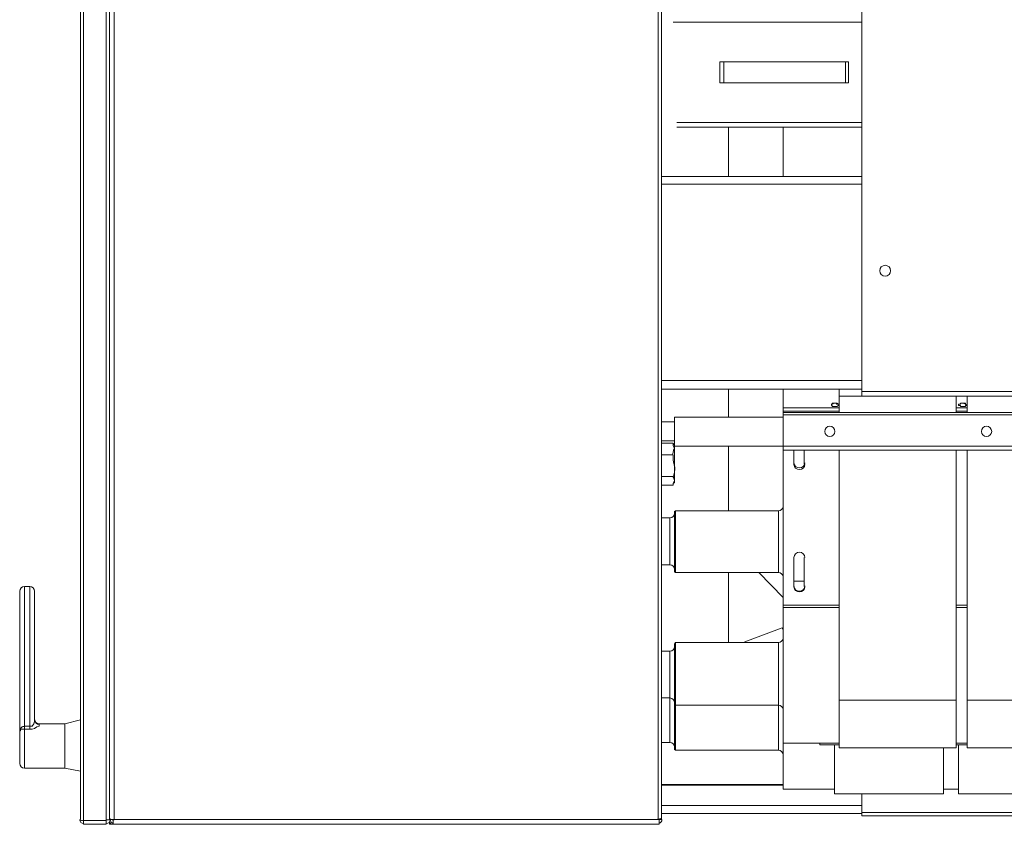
# Model space of a CAD drawing. Header units: millimetres. Extents: x -15 to 153, y -141 to 37.
# Tile 38 of 98: x 6.49 to 8.39, y 12.76 to 14.31. Entities that reach past the tile are written whole.
import ezdxf

# ---------------------------------------------------------------- set-up
doc = ezdxf.new("R2010")
doc.units = ezdxf.units.MM
doc.header["$MEASUREMENT"] = 0
doc.layers.get('0').update_dxf_attribs({"color": 5, "lineweight": 20})

msp = doc.modelspace()

# ---------------------------------------------------------------- linework, layer by layer
at = {"linetype": 'Continuous'}
for p, q in [((6.6114, 12.7705), (6.6114, 16.1725)), ((6.6174, 16.1725), (6.6174, 12.769)), ((6.6609, 12.769), (6.6609, 16.1725)), ((6.6669, 12.7705), (6.6669, 16.1725)), ((8.1144, 16.1575), (8.1144, 13.594)), ((7.7289, 15.421), (7.7289, 13.615)), ((7.7229, 12.7705), (7.7229, 14.5525)), ((6.6759, 14.4805), (6.6759, 12.7705)), ((7.7514, 14.305), (8.1144, 14.305)), ((8.1144, 14.305), (7.7589, 14.305)), ((7.8414, 14.2285), (7.8414, 14.188)), ((7.8414, 14.2285), (8.0829, 14.2285)), ((7.8489, 14.188), (7.8489, 14.2285)), ((7.8489, 14.2285), (8.0889, 14.2285)), ((8.0829, 14.2285), (8.0829, 14.188)), ((8.0889, 14.188), (8.0889, 14.2285)), ((7.8414, 14.188), (8.0829, 14.188)), ((7.8489, 14.188), (8.0889, 14.188)), ((8.1144, 14.1115), (7.7589, 14.1115)), ((8.1144, 14.1025), (7.7589, 14.1025)), ((7.7634, 14.1115), (8.1144, 14.1115)), ((7.7634, 14.1025), (8.1144, 14.1025)), ((7.8579, 14.008), (7.8579, 14.1025)), ((7.9629, 14.008), (7.9629, 14.1025)), ((7.7289, 14.008), (8.1144, 14.008)), ((7.7289, 13.993), (8.1144, 13.993)), ((7.7289, 13.603), (7.7289, 13.615)), ((7.7289, 13.615), (8.1144, 13.615)), ((7.7289, 12.7705), (7.7289, 13.603)), ((7.7289, 13.5985), (8.1144, 13.5985)), ((7.8579, 13.5445), (7.8579, 13.5985)), ((7.9629, 13.5625), (7.9629, 13.5985)), ((8.0709, 13.5985), (8.0709, 13.585)), ((8.0709, 13.585), (8.0709, 13.5535)), ((8.1144, 13.585), (8.0709, 13.585)), ((8.1144, 13.594), (17.1144, 13.594)), ((8.1144, 13.594), (8.1144, 13.585)), ((8.1144, 13.585), (17.1144, 13.585)), ((8.2959, 13.585), (8.2959, 13.5535)), ((8.3169, 13.585), (8.3169, 13.5535)), ((7.9629, 13.5625), (8.0709, 13.5625)), ((7.9629, 13.5625), (7.9629, 13.5565)), ((8.2959, 13.5625), (8.3169, 13.5625)), ((7.7544, 13.5445), (7.7544, 13.489)), ((7.9629, 13.5445), (7.7544, 13.5445)), ((7.9629, 13.5565), (7.9629, 13.5535)), ((7.9629, 13.5565), (8.0709, 13.5565)), ((7.9629, 13.5535), (7.9629, 13.549)), ((7.9629, 13.5535), (17.2644, 13.5535)), ((17.2644, 13.549), (7.9629, 13.549)), ((7.9629, 13.549), (7.9629, 13.489)), ((8.2959, 13.5565), (8.3169, 13.5565)), ((7.7544, 13.5355), (7.7289, 13.5355)), ((7.7289, 13.4995), (7.7544, 13.4995)), ((7.7289, 13.495), (7.7514, 13.495)), ((7.7544, 13.4905), (7.7514, 13.495)), ((7.7544, 13.489), (7.7544, 13.4845)), ((7.9629, 13.489), (7.7544, 13.489)), ((7.8579, 13.3645), (7.8579, 13.489)), ((7.9629, 13.489), (17.2644, 13.489)), ((7.9629, 13.489), (7.9629, 13.4815)), ((7.7289, 13.4725), (7.7514, 13.4725)), ((7.7544, 13.4845), (7.7544, 13.45)), ((7.9629, 13.4815), (17.2644, 13.4815)), ((7.9629, 13.4815), (7.9629, 13.183)), ((7.9839, 13.4815), (7.9839, 13.4545)), ((8.0034, 13.4545), (8.0034, 13.4815)), ((8.0709, 13.4815), (8.0709, 13)), ((8.2959, 13.4815), (8.2959, 13)), ((8.3169, 13.4815), (8.3169, 13)), ((7.7544, 13.45), (7.7544, 13.423)), ((7.7289, 13.4305), (7.7514, 13.4305)), ((7.7289, 13.414), (7.7514, 13.414)), ((7.7514, 13.417), (7.7544, 13.4185)), ((7.7544, 13.423), (7.7544, 13.4185)), ((7.7559, 13.3645), (7.7544, 13.363)), ((7.7544, 13.345), (7.7544, 13.363)), ((7.9539, 13.3645), (7.7559, 13.3645)), ((7.7559, 13.3645), (7.7559, 13.3465)), ((7.9539, 13.3465), (7.9539, 13.3645)), ((7.7454, 13.351), (7.7289, 13.351)), ((7.7454, 13.336), (7.7454, 13.351)), ((7.7454, 13.261), (7.7454, 13.336)), ((7.7544, 13.2475), (7.7544, 13.345)), ((7.7559, 13.3465), (7.7559, 13.246)), ((7.9539, 13.246), (7.9539, 13.3465)), ((7.7289, 13.261), (7.7454, 13.261)), ((7.9839, 13.2745), (7.9839, 13.219)), ((8.0034, 13.219), (8.0034, 13.2745)), ((7.7544, 13.2475), (7.7559, 13.246)), ((7.7559, 13.246), (7.9539, 13.246)), ((7.8579, 13.111), (7.8579, 13.246)), ((7.9164, 13.246), (7.9629, 13.198)), ((7.9839, 13.2295), (8.0034, 13.2295)), ((7.9839, 13.2295), (8.0034, 13.2295)), ((6.4944, 12.9415), (6.4944, 13.21)), ((6.5139, 13.219), (6.5034, 13.219)), ((6.5034, 13.219), (6.5034, 12.9505)), ((6.5139, 12.9505), (6.5139, 13.219)), ((6.5229, 13.21), (6.5229, 12.9625)), ((7.9629, 13.183), (7.9629, 13.1785)), ((7.9629, 13.183), (8.0709, 13.183)), ((7.9629, 13.1785), (8.0709, 13.1785)), ((7.9629, 12.946), (7.9629, 13.1785)), ((8.2959, 13.183), (8.3169, 13.183)), ((8.2959, 13.1785), (8.3169, 13.1785)), ((7.9614, 13.1395), (7.8894, 13.1125)), ((7.9629, 13.135), (7.9614, 13.1395)), ((7.7559, 13.111), (7.7544, 13.108)), ((7.7544, 13.075), (7.7544, 13.108)), ((7.9539, 13.111), (7.7559, 13.111)), ((7.7559, 13.111), (7.7559, 13.0765)), ((7.8894, 13.1125), (7.8894, 13.111)), ((7.9539, 13.0765), (7.9539, 13.111)), ((7.7454, 13.0945), (7.7289, 13.0945)), ((7.7454, 13.0675), (7.7454, 13.0945)), ((7.7544, 12.994), (7.7544, 13.075)), ((7.7559, 13.0765), (7.7559, 12.991)), ((7.9539, 12.991), (7.9539, 13.0765)), ((7.7454, 13.0045), (7.7454, 13.0675)), ((7.7289, 13.0045), (7.7454, 13.0045)), ((7.7454, 12.919), (7.7454, 13.0045)), ((8.2959, 13), (8.0709, 13)), ((8.0709, 13), (8.0709, 12.9085)), ((8.2959, 13), (8.2959, 12.9085)), ((8.5419, 13), (8.3169, 13)), ((8.3169, 13), (8.3169, 12.9085)), ((7.7544, 12.994), (7.7559, 12.991)), ((7.7544, 12.9055), (7.7544, 12.994)), ((7.7559, 12.991), (7.9539, 12.991)), ((7.7559, 12.991), (7.7559, 12.904)), ((7.9539, 12.904), (7.9539, 12.991)), ((6.6114, 12.9625), (6.5814, 12.955)), ((6.4944, 12.8785), (6.4944, 12.9415)), ((6.5034, 12.9505), (6.5034, 12.9445)), ((6.5034, 12.9505), (6.5139, 12.9505)), ((6.5139, 12.9445), (6.5034, 12.9445)), ((6.5034, 12.9445), (6.5034, 12.8695)), ((6.5139, 12.9505), (6.5139, 12.9445)), ((6.5814, 12.955), (6.5319, 12.955)), ((6.5319, 12.955), (6.5319, 12.9535)), ((6.5814, 12.8695), (6.5814, 12.955)), ((7.9629, 12.9175), (7.9629, 12.946)), ((7.7289, 12.919), (7.7454, 12.919)), ((7.7544, 12.9055), (7.7559, 12.904)), ((7.7559, 12.904), (7.9539, 12.904)), ((7.9629, 12.9175), (8.0709, 12.9175)), ((7.9629, 12.829), (7.9629, 12.9175)), ((8.0334, 12.9175), (8.0334, 12.9145)), ((8.0334, 12.9145), (8.0709, 12.9145)), ((8.0619, 12.82), (8.0619, 12.9145)), ((8.0709, 12.9085), (8.2959, 12.9085)), ((8.2719, 12.82), (8.2719, 12.9085)), ((8.2959, 12.9175), (8.3169, 12.9175)), ((8.2959, 12.9145), (8.3169, 12.9145)), ((8.3004, 12.82), (8.3004, 12.9145)), ((8.3169, 12.9085), (8.5419, 12.9085)), ((6.5034, 12.8695), (6.5814, 12.8695)), ((6.5814, 12.8695), (6.6114, 12.8635)), ((7.7289, 12.838), (7.9629, 12.838)), ((7.7289, 12.8365), (7.9629, 12.8365)), ((7.9629, 12.829), (8.0619, 12.829)), ((8.2719, 12.829), (8.3004, 12.829)), ((8.0619, 12.82), (8.2719, 12.82)), ((8.1144, 12.784), (8.1144, 12.82)), ((8.3004, 12.82), (8.5119, 12.82)), ((7.7289, 12.7975), (8.1144, 12.7975)), ((6.6609, 12.769), (6.6174, 12.769)), ((6.6174, 12.7615), (6.6174, 12.769)), ((6.6174, 12.769), (6.6609, 12.769)), ((6.6609, 12.769), (6.6609, 12.7615)), ((6.6669, 12.7705), (6.6744, 12.7705)), ((6.6744, 12.7705), (6.6744, 12.7615)), ((6.6744, 12.7705), (6.6759, 12.7705)), ((7.7229, 12.7705), (6.6759, 12.7705)), ((7.7244, 12.7705), (7.7229, 12.7705)), ((7.7244, 12.7705), (7.7244, 12.7615)), ((7.7289, 12.7705), (7.7244, 12.7705)), ((7.7289, 12.7825), (8.1144, 12.7825)), ((17.1144, 12.784), (8.1144, 12.784)), ((8.1144, 12.778), (8.1144, 12.784)), ((17.1144, 12.778), (8.1144, 12.778)), ((6.6174, 12.7615), (6.6609, 12.7615)), ((6.6669, 12.7615), (6.6669, 12.766)), ((6.6699, 12.7645), (6.6669, 12.7615)), ((6.6669, 12.7615), (6.6699, 12.7645)), ((6.6744, 12.7615), (6.6669, 12.7615)), ((6.6759, 12.7615), (6.6744, 12.7615)), ((7.7229, 12.7615), (6.6759, 12.7615)), ((6.8769, 12.7615), (7.5219, 12.7615)), ((7.7244, 12.7615), (7.7229, 12.7615))]:
    msp.add_line(p, q, dxfattribs=at)
for points in [[(8.0649, 13.5715), (8.0664, 13.57), (8.0694, 13.57), (8.0709, 13.567), (8.0694, 13.567), (8.0664, 13.5655), (8.0664, 13.5655), (8.0619, 13.5655), (8.0604, 13.5655), (8.0574, 13.5655), (8.0574, 13.567), (8.0559, 13.567), (8.0559, 13.57), (8.0574, 13.57), (8.0604, 13.5715), (8.0619, 13.5715), (8.0649, 13.5715)], [(8.0559, 13.567), (8.0559, 13.57), (8.0574, 13.57), (8.0574, 13.5715), (8.0619, 13.5715), (8.0619, 13.5715), (8.0664, 13.5715), (8.0664, 13.5715), (8.0694, 13.57), (8.0709, 13.567)], [(8.0574, 13.567), (8.0574, 13.567), (8.0559, 13.567), (8.0559, 13.567)], [(8.0709, 13.567), (8.0694, 13.567), (8.0694, 13.567)], [(8.3094, 13.5715), (8.3139, 13.57), (8.3139, 13.57), (8.3169, 13.567), (8.3139, 13.567), (8.3139, 13.5655), (8.3124, 13.5655), (8.3094, 13.5655), (8.3049, 13.5655), (8.3049, 13.5655), (8.3034, 13.567), (8.3004, 13.567), (8.3004, 13.57), (8.3034, 13.57), (8.3049, 13.5715), (8.3094, 13.5715), (8.3094, 13.5715)], [(8.3004, 13.567), (8.3004, 13.57), (8.3034, 13.57), (8.3049, 13.5715), (8.3079, 13.5715), (8.3094, 13.5715), (8.3124, 13.5715), (8.3139, 13.5715), (8.3139, 13.57), (8.3169, 13.567)], [(8.3034, 13.567), (8.3034, 13.567), (8.3004, 13.567), (8.3004, 13.567)], [(8.3169, 13.567), (8.3139, 13.567), (8.3139, 13.567)], [(7.7514, 13.495), (7.7514, 13.4905), (7.7544, 13.4845)], [(7.7514, 13.4725), (7.7514, 13.462), (7.7544, 13.45)], [(7.7514, 13.4305), (7.7544, 13.423), (7.7544, 13.423)], [(7.7544, 13.423), (7.7514, 13.417), (7.7514, 13.414)], [(6.5229, 12.9625), (6.5229, 12.9595), (6.5214, 12.955), (6.5184, 12.9505), (6.5169, 12.9505), (6.5139, 12.9505), (6.5139, 12.9505)], [(6.5034, 12.9445), (6.5034, 12.9445), (6.5004, 12.9445), (6.4959, 12.9445), (6.4959, 12.9415), (6.4944, 12.9415), (6.4944, 12.9415), (6.4944, 12.9415)], [(6.5139, 12.9445), (6.5184, 12.9445), (6.5229, 12.946), (6.5274, 12.949), (6.5319, 12.9505), (6.5319, 12.9535)], [(6.6174, 12.769), (6.6174, 12.769), (6.6174, 12.769)], [(6.6609, 12.769), (6.6609, 12.769), (6.6609, 12.769)]]:
    msp.add_lwpolyline(points, dxfattribs=at)
for centre, radius in [((8.1594, 13.8265), 0.0105), ((8.0529, 13.5175), 0.0099), ((8.3544, 13.5175), 0.0099)]:
    msp.add_circle(centre, radius, dxfattribs=at)
for centre, radius, start, end in [((7.7244, 13.4845), 0.0282, 332.335, 359.134), ((7.6839, 13.45), 0.0708, 342.659, 359.604), ((7.9944, 13.4575), 0.0105, 182.697, 357.303), ((7.9944, 13.4545), 0.0105, 182.697, 357.303), ((7.9539, 13.3735), 0.009, 270, 0), ((7.7454, 13.36), 0.009, 270, 0), ((7.9944, 13.2745), 0.0105, 2.6969, 177.303), ((7.7454, 13.252), 0.009, 0, 90), ((7.9539, 13.237), 0.009, 0, 90), ((6.5034, 13.21), 0.009, 90, 180), ((6.5139, 13.21), 0.009, 0, 90), ((7.9944, 13.2205), 0.0105, 182.697, 357.303), ((7.9944, 13.219), 0.0105, 182.697, 357.303), ((7.9539, 13.12), 0.009, 270, 0), ((7.7454, 13.1035), 0.009, 270, 0), ((7.7454, 12.9955), 0.009, 0, 90), ((7.9539, 12.982), 0.009, 0, 90), ((6.5319, 12.964), 0.009, 180, 270), ((6.5319, 12.9625), 0.0087, 182.138, 271.99), ((6.5034, 12.9415), 0.00851, 86.7302, 179.543), ((7.7454, 12.91), 0.009, 0, 90), ((7.9539, 12.895), 0.009, 0, 90), ((6.5034, 12.8785), 0.009, 180, 270), ((6.6174, 12.793), 0.0246, 251.368, 269.145), ((6.6174, 12.7705), 0.0075, 180, 270), ((6.6609, 12.7705), 0.0075, 270, 0), ((6.6609, 12.7915), 0.0216, 271.104, 291.515), ((6.6759, 12.784), 0.0142, 238.268, 270.145), ((6.6759, 12.7705), 0.00749, 179.978, 258.505), ((7.7199, 12.7915), 0.0204, 274.762, 296.824), ((7.7229, 12.7705), 0.00709, 278.845, 1.8581)]:
    msp.add_arc(centre, radius, start, end, dxfattribs=at)

doc.saveas('drawing.dxf')
